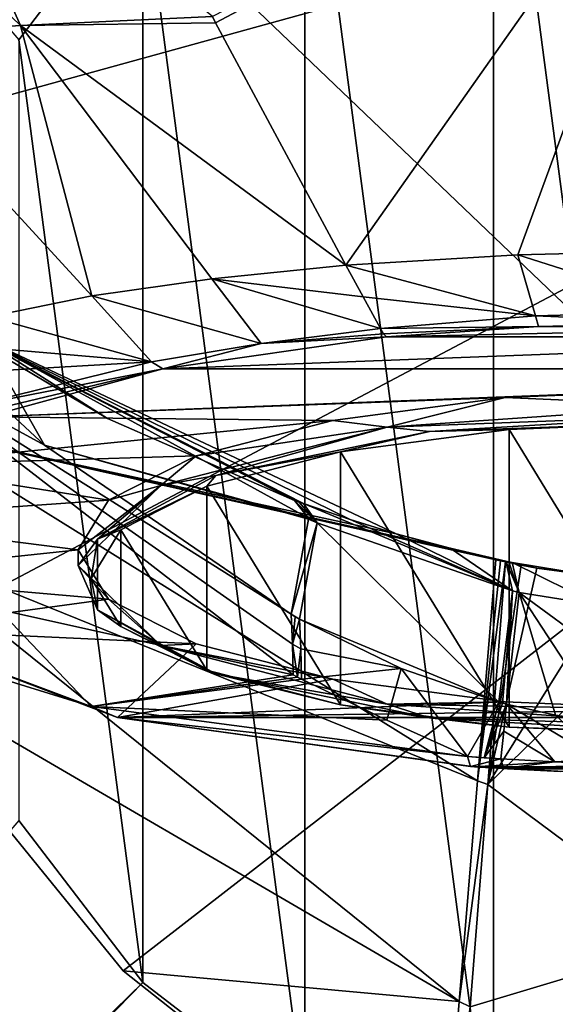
# Model space of a CAD drawing. Header units: millimetres. Extents: x -134 to 34, y -34 to 34.
# Tile 4 of 18: x -110 to -102, y -9 to 6. Entities that reach past the tile are written whole.
import ezdxf

# ---------------------------------------------------------------- set-up
doc = ezdxf.new("R2010")
doc.units = ezdxf.units.MM
doc.header["$LTSCALE"] = 65.128124
for name, color, linetype in [('101', 7, 'CONTINUOUS'), ('102', 7, 'CONTINUOUS'), ('103', 7, 'CONTINUOUS'), ('104', 7, 'CONTINUOUS'), ('105', 7, 'CONTINUOUS'), ('106', 7, 'CONTINUOUS'), ('108', 7, 'CONTINUOUS'), ('109', 7, 'CONTINUOUS'), ('110', 7, 'CONTINUOUS'), ('127', 7, 'CONTINUOUS'), ('128', 7, 'CONTINUOUS'), ('129', 7, 'CONTINUOUS'), ('135', 7, 'CONTINUOUS'), ('140', 7, 'CONTINUOUS'), ('141', 7, 'CONTINUOUS'), ('145', 7, 'CONTINUOUS'), ('146', 7, 'CONTINUOUS'), ('152', 7, 'CONTINUOUS'), ('153', 7, 'CONTINUOUS'), ('154', 7, 'CONTINUOUS'), ('159', 7, 'CONTINUOUS'), ('160', 7, 'CONTINUOUS'), ('191', 7, 'CONTINUOUS'), ('192', 7, 'CONTINUOUS'), ('193', 7, 'CONTINUOUS'), ('200', 7, 'CONTINUOUS'), ('201', 7, 'CONTINUOUS'), ('204', 7, 'CONTINUOUS'), ('205', 7, 'CONTINUOUS'), ('207', 7, 'CONTINUOUS'), ('209', 7, 'CONTINUOUS'), ('88', 7, 'CONTINUOUS'), ('89', 7, 'CONTINUOUS'), ('90', 7, 'CONTINUOUS')]:
    doc.layers.add(name, color=color, linetype=linetype)

msp = doc.modelspace()

# ---------------------------------------------------------------- linework, layer by layer
at = {"layer": '101', "color": 7, "linetype": 'CONTINUOUS'}
for points in [[(-100, 11.893, 27.003), (-103.078, 11.487, 27.003), (-100, -11.893, 27.003), (-100, 11.893, 27.003)], [(-103.078, 11.487, 27.003), (-105.949, 10.297, 27.003), (-103.078, -11.487, 27.003), (-103.078, 11.487, 27.003)], [(-103.078, 11.487, 27.003), (-103.078, -11.487, 27.003), (-100, -11.893, 27.003), (-103.078, 11.487, 27.003)], [(-105.949, 10.297, 27.003), (-108.414, 8.404, 27.003), (-105.949, -10.297, 27.003), (-105.949, 10.297, 27.003)], [(-105.949, 10.297, 27.003), (-105.949, -10.297, 27.003), (-103.078, -11.487, 27.003), (-105.949, 10.297, 27.003)], [(-108.414, 8.404, 27.003), (-110.304, 5.937, 27.003), (-108.414, -8.404, 27.003), (-108.414, 8.404, 27.003)], [(-108.414, 8.404, 27.003), (-108.414, -8.404, 27.003), (-105.949, -10.297, 27.003), (-108.414, 8.404, 27.003)], [(-110.304, 5.937, 27.003), (-110.304, -5.937, 27.003), (-108.414, -8.404, 27.003), (-110.304, 5.937, 27.003)]]:
    msp.add_3dface(points, dxfattribs=at)
at = {"layer": '102', "color": 7, "linetype": 'CONTINUOUS'}
for points in [[(-102.898, -2.005, 175.517), (-102.66, -2.055, 175.517), (-102.893, -1.993, 175.683), (-102.898, -2.005, 175.517)], [(-102.893, -1.993, 175.683), (-102.66, -2.055, 175.517), (-102.845, -2.003, 175.688), (-102.893, -1.993, 175.683)], [(-102.845, -2.003, 175.688), (-102.66, -2.055, 175.517), (-102.797, -2.013, 175.693), (-102.845, -2.003, 175.688)], [(-102.66, -2.055, 175.517), (-102.421, -2.101, 175.517), (-102.797, -2.013, 175.693), (-102.66, -2.055, 175.517)], [(-102.797, -2.013, 175.693), (-102.421, -2.101, 175.517), (-101.654, -2.204, 175.814), (-102.797, -2.013, 175.693)], [(-102.421, -2.101, 175.517), (-101.215, -2.265, 175.517), (-101.654, -2.204, 175.814), (-102.421, -2.101, 175.517)]]:
    msp.add_3dface(points, dxfattribs=at)
at = {"layer": '103', "color": 7, "linetype": 'CONTINUOUS'}
for points in [[(-109.204, -4.204, 185.725), (-111.354, -3.538, 188.144), (-110.613, -2.727, 185.401), (-109.204, -4.204, 185.725)], [(-106.129, -3.725, 182.571), (-109.204, -4.204, 185.725), (-110.613, -2.727, 185.401), (-106.129, -3.725, 182.571)], [(-106.065, -3.757, 182.571), (-109.204, -4.204, 185.725), (-106.129, -3.725, 182.571), (-106.065, -3.757, 182.571)], [(-106.001, -3.789, 182.572), (-109.204, -4.204, 185.725), (-106.065, -3.757, 182.571), (-106.001, -3.789, 182.572)], [(-104.704, -4.413, 182.611), (-109.204, -4.204, 185.725), (-106.001, -3.789, 182.572), (-104.704, -4.413, 182.611)], [(-103.476, -4.966, 182.704), (-109.204, -4.204, 185.725), (-104.704, -4.413, 182.611), (-103.476, -4.966, 182.704)]]:
    msp.add_3dface(points, dxfattribs=at)
at = {"layer": '104', "color": 7, "linetype": 'CONTINUOUS'}
for points in [[(-105.328, 2.508, 208.66), (-107.364, 2.303, 207.87), (-105.063, 2.025, 208.234), (-105.328, 2.508, 208.66)], [(-107.364, 2.303, 207.87), (-109.191, 2.04, 206.713), (-106.617, 1.317, 206.991), (-107.364, 2.303, 207.87)], [(-105.063, 2.025, 208.234), (-107.364, 2.303, 207.87), (-104.798, 1.546, 207.81), (-105.063, 2.025, 208.234)], [(-104.798, 1.546, 207.81), (-107.364, 2.303, 207.87), (-106.617, 1.317, 206.991), (-104.798, 1.546, 207.81)], [(-109.191, 2.04, 206.713), (-110.757, 1.724, 205.223), (-108.285, 1.037, 205.935), (-109.191, 2.04, 206.713)], [(-106.617, 1.317, 206.991), (-109.191, 2.04, 206.713), (-108.285, 1.037, 205.935), (-106.617, 1.317, 206.991)], [(-110.757, 1.724, 205.223), (-112.002, 1.359, 203.457), (-108.285, 1.037, 205.935), (-110.757, 1.724, 205.223)], [(-112.002, 1.359, 203.457), (-111.526, 0.853, 203.333), (-108.285, 1.037, 205.935), (-112.002, 1.359, 203.457)], [(-111.526, 0.853, 203.333), (-111.051, 0.36, 203.209), (-108.285, 1.037, 205.935), (-111.526, 0.853, 203.333)]]:
    msp.add_3dface(points, dxfattribs=at)
at = {"layer": '105', "color": 7, "linetype": 'CONTINUOUS'}
for points in [[(-100, 2.731, 209.392), (-102.708, 2.667, 209.206), (-100, 1.804, 208.66), (-100, 2.731, 209.392)], [(-102.708, 2.667, 209.206), (-105.328, 2.508, 208.66), (-102.442, 1.737, 208.445), (-102.708, 2.667, 209.206)], [(-100, 1.804, 208.66), (-102.708, 2.667, 209.206), (-102.442, 1.737, 208.445), (-100, 1.804, 208.66)], [(-105.328, 2.508, 208.66), (-105.063, 2.025, 208.234), (-102.442, 1.737, 208.445), (-105.328, 2.508, 208.66)], [(-105.063, 2.025, 208.234), (-104.798, 1.546, 207.81), (-102.442, 1.737, 208.445), (-105.063, 2.025, 208.234)]]:
    msp.add_3dface(points, dxfattribs=at)
at = {"layer": '106', "color": 7, "linetype": 'CONTINUOUS'}
for points in [[(-103.741, -1.797, 175.592), (-104.561, -1.579, 175.517), (-103.807, -1.787, 175.517), (-103.741, -1.797, 175.592)], [(-103.047, -1.972, 175.517), (-103.741, -1.797, 175.592), (-103.807, -1.787, 175.517), (-103.047, -1.972, 175.517)], [(-102.898, -2.005, 175.517), (-102.893, -1.993, 175.683), (-103.741, -1.797, 175.592), (-102.898, -2.005, 175.517)], [(-102.898, -2.005, 175.517), (-103.741, -1.797, 175.592), (-102.973, -1.989, 175.517), (-102.898, -2.005, 175.517)], [(-102.973, -1.989, 175.517), (-103.741, -1.797, 175.592), (-103.047, -1.972, 175.517), (-102.973, -1.989, 175.517)]]:
    msp.add_3dface(points, dxfattribs=at)
at = {"layer": '108', "color": 7, "linetype": 'CONTINUOUS'}
msp.add_3dface([(-106.129, -3.725, 182.571), (-110.613, -2.727, 185.401), (-112.413, 1.133, 181.915), (-106.129, -3.725, 182.571)], dxfattribs=at)
at = {"layer": '109', "color": 7, "linetype": 'CONTINUOUS'}
for points in [[(-114.313, 10.036, 213.75), (-110.276, 6.156, 211.168), (-112.018, 10.04, 214.747), (-114.313, 10.036, 213.75)], [(-112.817, 5.985, 209.514), (-110.276, 6.156, 211.168), (-114.313, 10.036, 213.75), (-112.817, 5.985, 209.514)], [(-110.276, 6.156, 211.168), (-107.356, 6.289, 211.945), (-112.018, 10.04, 214.747), (-110.276, 6.156, 211.168)], [(-109.191, 2.04, 206.713), (-110.276, 6.156, 211.168), (-112.817, 5.985, 209.514), (-109.191, 2.04, 206.713)], [(-107.356, 6.289, 211.945), (-110.276, 6.156, 211.168), (-107.308, 6.197, 211.867), (-107.356, 6.289, 211.945)], [(-110.276, 6.156, 211.168), (-105.328, 2.508, 208.66), (-107.308, 6.197, 211.867), (-110.276, 6.156, 211.168)], [(-109.191, 2.04, 206.713), (-107.364, 2.303, 207.87), (-110.276, 6.156, 211.168), (-109.191, 2.04, 206.713)], [(-107.364, 2.303, 207.87), (-105.328, 2.508, 208.66), (-110.276, 6.156, 211.168), (-107.364, 2.303, 207.87)], [(-110.757, 1.724, 205.223), (-109.191, 2.04, 206.713), (-112.817, 5.985, 209.514), (-110.757, 1.724, 205.223)]]:
    msp.add_3dface(points, dxfattribs=at)
at = {"layer": '110', "color": 7, "linetype": 'CONTINUOUS'}
for points in [[(-107.356, 6.289, 211.945), (-107.308, 6.197, 211.867), (-100, 10.071, 215.194), (-107.356, 6.289, 211.945)], [(-107.308, 6.197, 211.867), (-105.328, 2.508, 208.66), (-100, 10.071, 215.194), (-107.308, 6.197, 211.867)], [(-105.328, 2.508, 208.66), (-102.708, 2.667, 209.206), (-100, 10.071, 215.194), (-105.328, 2.508, 208.66)], [(-102.708, 2.667, 209.206), (-100, 2.731, 209.392), (-100, 10.071, 215.194), (-102.708, 2.667, 209.206)]]:
    msp.add_3dface(points, dxfattribs=at)
at = {"layer": '127', "color": 7, "linetype": 'CONTINUOUS'}
for points in [[(-104.561, -1.579, 175.517), (-111.61, 1.753, 175.522), (-111.939, 0.02, 126.021), (-104.561, -1.579, 175.517)], [(-111.61, 1.753, 175.522), (-104.561, -1.579, 175.517), (-105.261, -1.362, 175.527), (-111.61, 1.753, 175.522)], [(-108.953, 0.176, 175.537), (-111.61, 1.753, 175.522), (-106.106, -1.069, 175.534), (-108.953, 0.176, 175.537)], [(-106.106, -1.069, 175.534), (-111.61, 1.753, 175.522), (-106.039, -1.094, 175.534), (-106.106, -1.069, 175.534)], [(-106.039, -1.094, 175.534), (-111.61, 1.753, 175.522), (-105.971, -1.119, 175.533), (-106.039, -1.094, 175.534)], [(-105.971, -1.119, 175.533), (-111.61, 1.753, 175.522), (-105.261, -1.362, 175.527), (-105.971, -1.119, 175.533)], [(-111.939, 0.02, 126.021), (-112.269, -1.714, 76.519), (-103.325, -5.333, 126.017), (-111.939, 0.02, 126.021)], [(-103.807, -1.787, 175.517), (-104.561, -1.579, 175.517), (-111.939, 0.02, 126.021), (-103.807, -1.787, 175.517)], [(-103.047, -1.972, 175.517), (-103.807, -1.787, 175.517), (-111.939, 0.02, 126.021), (-103.047, -1.972, 175.517)], [(-103.047, -1.972, 175.517), (-111.939, 0.02, 126.021), (-103.325, -5.333, 126.017), (-103.047, -1.972, 175.517)], [(-112.269, -1.714, 76.519), (-112.598, -3.447, 27.017), (-103.602, -8.694, 76.517), (-112.269, -1.714, 76.519)], [(-103.325, -5.333, 126.017), (-112.269, -1.714, 76.519), (-103.602, -8.694, 76.517), (-103.325, -5.333, 126.017)], [(-103.602, -8.694, 76.517), (-112.598, -3.447, 27.017), (-108.717, -8.225, 27.017), (-103.602, -8.694, 76.517)], [(-103.879, -12.055, 27.017), (-103.602, -8.694, 76.517), (-108.717, -8.225, 27.017), (-103.879, -12.055, 27.017)]]:
    msp.add_3dface(points, dxfattribs=at)
at = {"layer": '128', "color": 7, "linetype": 'CONTINUOUS'}
for points in [[(-102.973, -1.989, 175.517), (-103.047, -1.972, 175.517), (-103.325, -5.333, 126.017), (-102.973, -1.989, 175.517)], [(-102.898, -2.005, 175.517), (-102.973, -1.989, 175.517), (-103.325, -5.333, 126.017), (-102.898, -2.005, 175.517)], [(-102.898, -2.005, 175.517), (-103.325, -5.333, 126.017), (-103.168, -5.39, 126.017), (-102.898, -2.005, 175.517)], [(-103.325, -5.333, 126.017), (-103.602, -8.694, 76.517), (-103.168, -5.39, 126.017), (-103.325, -5.333, 126.017)], [(-103.168, -5.39, 126.017), (-103.602, -8.694, 76.517), (-103.437, -8.775, 76.517), (-103.168, -5.39, 126.017)], [(-103.602, -8.694, 76.517), (-103.879, -12.055, 27.017), (-103.437, -8.775, 76.517), (-103.602, -8.694, 76.517)]]:
    msp.add_3dface(points, dxfattribs=at)
at = {"layer": '129', "color": 7, "linetype": 'CONTINUOUS'}
for points in [[(-102.66, -2.055, 175.517), (-102.898, -2.005, 175.517), (-103.168, -5.39, 126.017), (-102.66, -2.055, 175.517)], [(-102.421, -2.101, 175.517), (-102.66, -2.055, 175.517), (-103.168, -5.39, 126.017), (-102.421, -2.101, 175.517)], [(-101.215, -2.265, 175.517), (-102.421, -2.101, 175.517), (-103.168, -5.39, 126.017), (-101.215, -2.265, 175.517)], [(-100, -2.32, 175.517), (-101.215, -2.265, 175.517), (-103.168, -5.39, 126.017), (-100, -2.32, 175.517)], [(-100, -2.32, 175.517), (-103.168, -5.39, 126.017), (-100, -7.744, 101.267), (-100, -2.32, 175.517)], [(-103.168, -5.39, 126.017), (-103.437, -8.775, 76.517), (-100, -7.744, 101.267), (-103.168, -5.39, 126.017)], [(-103.437, -8.775, 76.517), (-103.707, -12.16, 27.017), (-100, -7.744, 101.267), (-103.437, -8.775, 76.517)], [(-100, -7.744, 101.267), (-103.707, -12.16, 27.017), (-101.925, -12.909, 27.017), (-100, -7.744, 101.267)]]:
    msp.add_3dface(points, dxfattribs=at)
at = {"layer": '135', "color": 7, "linetype": 'CONTINUOUS'}
for points in [[(-102.396, 1.577, 208.196), (-104.711, 1.417, 207.596), (-97.605, 1.577, 208.196), (-102.396, 1.577, 208.196)], [(-97.605, 1.577, 208.196), (-104.711, 1.417, 207.596), (-95.289, 1.417, 207.596), (-97.605, 1.577, 208.196)], [(-100, 1.631, 208.397), (-102.396, 1.577, 208.196), (-97.605, 1.577, 208.196), (-100, 1.631, 208.397)], [(-104.711, 1.417, 207.596), (-108.114, 0.93, 205.78), (-95.289, 1.417, 207.596), (-104.711, 1.417, 207.596)], [(-95.289, 1.417, 207.596), (-108.114, 0.93, 205.78), (-91.885, 0.93, 205.78), (-95.289, 1.417, 207.596)], [(-108.114, 0.93, 205.78), (-110.789, 0.202, 203.063), (-91.885, 0.93, 205.78), (-108.114, 0.93, 205.78)], [(-91.885, 0.93, 205.78), (-110.789, 0.202, 203.063), (-100, 0.613, 204.597), (-91.885, 0.93, 205.78)], [(-100, 0.613, 204.597), (-110.789, 0.202, 203.063), (-102.904, 0.494, 204.152), (-100, 0.613, 204.597)], [(-102.904, 0.494, 204.152), (-110.789, 0.202, 203.063), (-105.526, 0.148, 202.862), (-102.904, 0.494, 204.152)], [(-110.789, 0.202, 203.063), (-112.284, -0.533, 200.32), (-105.526, 0.148, 202.862), (-110.789, 0.202, 203.063)], [(-105.526, 0.148, 202.862), (-112.284, -0.533, 200.32), (-107.604, -0.39, 200.855), (-105.526, 0.148, 202.862)], [(-107.604, -0.39, 200.855), (-112.284, -0.533, 200.32), (-108.94, -1.068, 198.322), (-107.604, -0.39, 200.855)], [(-112.284, -0.533, 200.32), (-113.07, -1.354, 197.256), (-108.94, -1.068, 198.322), (-112.284, -0.533, 200.32)], [(-108.94, -1.068, 198.322), (-113.07, -1.354, 197.256), (-109.4, -1.82, 195.517), (-108.94, -1.068, 198.322)], [(-113.07, -1.354, 197.256), (-113.086, -2.213, 194.05), (-109.4, -1.82, 195.517), (-113.07, -1.354, 197.256)], [(-109.4, -1.82, 195.517), (-113.086, -2.213, 194.05), (-108.94, -2.572, 192.712), (-109.4, -1.82, 195.517)], [(-113.086, -2.213, 194.05), (-112.334, -3.031, 190.999), (-108.94, -2.572, 192.712), (-113.086, -2.213, 194.05)], [(-108.94, -2.572, 192.712), (-112.334, -3.031, 190.999), (-107.604, -3.25, 190.179), (-108.94, -2.572, 192.712)], [(-112.334, -3.031, 190.999), (-108.804, -4.374, 185.986), (-107.604, -3.25, 190.179), (-112.334, -3.031, 190.999)], [(-107.604, -3.25, 190.179), (-108.804, -4.374, 185.986), (-105.526, -3.788, 188.173), (-107.604, -3.25, 190.179)], [(-105.526, -3.788, 188.173), (-108.804, -4.374, 185.986), (-102.904, -4.134, 186.882), (-105.526, -3.788, 188.173)], [(-102.904, -4.134, 186.882), (-108.804, -4.374, 185.986), (-100, -4.253, 186.437), (-102.904, -4.134, 186.882)], [(-108.804, -4.374, 185.986), (-91.192, -4.373, 185.989), (-100, -4.253, 186.437), (-108.804, -4.374, 185.986)], [(-108.804, -4.374, 185.986), (-103.368, -5.121, 183.196), (-91.192, -4.373, 185.989), (-108.804, -4.374, 185.986)], [(-91.192, -4.373, 185.989), (-103.368, -5.121, 183.196), (-96.632, -5.121, 183.196), (-91.192, -4.373, 185.989)], [(-96.632, -5.121, 183.196), (-103.368, -5.121, 183.196), (-103.12, -5.137, 183.138), (-96.632, -5.121, 183.196)], [(-96.88, -5.137, 183.138), (-96.632, -5.121, 183.196), (-103.12, -5.137, 183.138), (-96.88, -5.137, 183.138)], [(-102.869, -5.152, 183.082), (-96.88, -5.137, 183.138), (-103.12, -5.137, 183.138), (-102.869, -5.152, 183.082)], [(-97.131, -5.152, 183.082), (-96.88, -5.137, 183.138), (-102.869, -5.152, 183.082), (-97.131, -5.152, 183.082)], [(-102.062, -5.195, 182.921), (-97.131, -5.152, 183.082), (-102.869, -5.152, 183.082), (-102.062, -5.195, 182.921)]]:
    msp.add_3dface(points, dxfattribs=at)
at = {"layer": '140', "color": 7, "linetype": 'CONTINUOUS'}
for points in [[(-102.923, -4.578, 182.181), (-102.883, -4.169, 181.759), (-102.145, -5.048, 182.431), (-102.923, -4.578, 182.181)], [(-102.145, -5.048, 182.431), (-102.883, -4.169, 181.759), (-101.337, -5.087, 182.3), (-102.145, -5.048, 182.431)], [(-101.337, -5.087, 182.3), (-102.883, -4.169, 181.759), (-102.135, -4.335, 181.729), (-101.337, -5.087, 182.3)], [(-102.967, -5, 182.591), (-102.923, -4.578, 182.181), (-102.145, -5.048, 182.431), (-102.967, -5, 182.591)]]:
    msp.add_3dface(points, dxfattribs=at)
at = {"layer": '141', "color": 7, "linetype": 'CONTINUOUS'}
for points in [[(-106.031, -2.876, 181.614), (-104.486, -3.628, 181.739), (-106.012, -3.325, 182.1), (-106.031, -2.876, 181.614)], [(-104.486, -3.628, 181.739), (-106.001, -3.789, 182.572), (-106.012, -3.325, 182.1), (-104.486, -3.628, 181.739)], [(-104.704, -4.413, 182.611), (-106.001, -3.789, 182.572), (-104.486, -3.628, 181.739), (-104.704, -4.413, 182.611)], [(-103.476, -4.966, 182.704), (-104.704, -4.413, 182.611), (-104.486, -3.628, 181.739), (-103.476, -4.966, 182.704)], [(-103.001, -4.138, 181.762), (-103.476, -4.966, 182.704), (-104.486, -3.628, 181.739), (-103.001, -4.138, 181.762)], [(-103.223, -4.983, 182.646), (-103.476, -4.966, 182.704), (-103.001, -4.138, 181.762), (-103.223, -4.983, 182.646)], [(-102.942, -4.154, 181.761), (-103.223, -4.983, 182.646), (-103.001, -4.138, 181.762), (-102.942, -4.154, 181.761)], [(-102.883, -4.169, 181.759), (-103.223, -4.983, 182.646), (-102.942, -4.154, 181.761), (-102.883, -4.169, 181.759)], [(-102.883, -4.169, 181.759), (-102.923, -4.578, 182.181), (-103.223, -4.983, 182.646), (-102.883, -4.169, 181.759)], [(-102.923, -4.578, 182.181), (-102.967, -5, 182.591), (-103.223, -4.983, 182.646), (-102.923, -4.578, 182.181)]]:
    msp.add_3dface(points, dxfattribs=at)
at = {"layer": '145', "color": 7, "linetype": 'CONTINUOUS'}
for points in [[(-106.141, -3.255, 182.092), (-106.161, -2.802, 181.598), (-106.096, -2.839, 181.606), (-106.141, -3.255, 182.092)], [(-106.031, -2.876, 181.614), (-106.141, -3.255, 182.092), (-106.096, -2.839, 181.606), (-106.031, -2.876, 181.614)], [(-106.031, -2.876, 181.614), (-106.012, -3.325, 182.1), (-106.141, -3.255, 182.092), (-106.031, -2.876, 181.614)], [(-106.065, -3.757, 182.571), (-106.129, -3.725, 182.571), (-106.141, -3.255, 182.092), (-106.065, -3.757, 182.571)], [(-106.012, -3.325, 182.1), (-106.065, -3.757, 182.571), (-106.141, -3.255, 182.092), (-106.012, -3.325, 182.1)], [(-106.001, -3.789, 182.572), (-106.065, -3.757, 182.571), (-106.012, -3.325, 182.1), (-106.001, -3.789, 182.572)]]:
    msp.add_3dface(points, dxfattribs=at)
at = {"layer": '146', "color": 7, "linetype": 'CONTINUOUS'}
for points in [[(-109.912, -0.23, 181.003), (-112.413, 1.133, 181.915), (-113.378, 2.992, 179.998), (-109.912, -0.23, 181.003)], [(-106.129, -3.725, 182.571), (-112.413, 1.133, 181.915), (-106.141, -3.255, 182.092), (-106.129, -3.725, 182.571)], [(-112.413, 1.133, 181.915), (-106.161, -2.802, 181.598), (-106.141, -3.255, 182.092), (-112.413, 1.133, 181.915)], [(-106.161, -2.802, 181.598), (-112.413, 1.133, 181.915), (-109.912, -0.23, 181.003), (-106.161, -2.802, 181.598)]]:
    msp.add_3dface(points, dxfattribs=at)
at = {"layer": '152', "color": 7, "linetype": 'CONTINUOUS'}
for points in [[(-102.797, -2.013, 175.693), (-101.654, -2.204, 175.814), (-101.482, -2.663, 178.806), (-102.797, -2.013, 175.693)], [(-102.688, -2.471, 178.949), (-102.797, -2.013, 175.693), (-101.482, -2.663, 178.806), (-102.688, -2.471, 178.949)], [(-102.135, -4.335, 181.729), (-102.883, -4.169, 181.759), (-102.688, -2.471, 178.949), (-102.135, -4.335, 181.729)], [(-101.395, -4.45, 181.681), (-102.135, -4.335, 181.729), (-102.688, -2.471, 178.949), (-101.395, -4.45, 181.681)], [(-101.395, -4.45, 181.681), (-102.688, -2.471, 178.949), (-101.529, -3.322, 180.236), (-101.395, -4.45, 181.681)], [(-101.529, -3.322, 180.236), (-102.688, -2.471, 178.949), (-101.482, -2.663, 178.806), (-101.529, -3.322, 180.236)]]:
    msp.add_3dface(points, dxfattribs=at)
at = {"layer": '153', "color": 7, "linetype": 'CONTINUOUS'}
for points in [[(-102.893, -1.993, 175.683), (-102.845, -2.003, 175.688), (-102.688, -2.471, 178.949), (-102.893, -1.993, 175.683)], [(-102.893, -1.993, 175.683), (-102.688, -2.471, 178.949), (-102.79, -2.444, 178.945), (-102.893, -1.993, 175.683)], [(-102.845, -2.003, 175.688), (-102.797, -2.013, 175.693), (-102.688, -2.471, 178.949), (-102.845, -2.003, 175.688)], [(-102.942, -4.154, 181.761), (-103.001, -4.138, 181.762), (-102.79, -2.444, 178.945), (-102.942, -4.154, 181.761)], [(-102.883, -4.169, 181.759), (-102.942, -4.154, 181.761), (-102.79, -2.444, 178.945), (-102.883, -4.169, 181.759)], [(-102.688, -2.471, 178.949), (-102.883, -4.169, 181.759), (-102.79, -2.444, 178.945), (-102.688, -2.471, 178.949)]]:
    msp.add_3dface(points, dxfattribs=at)
at = {"layer": '154', "color": 7, "linetype": 'CONTINUOUS'}
for points in [[(-105.971, -1.119, 175.533), (-105.261, -1.362, 175.527), (-102.79, -2.444, 178.945), (-105.971, -1.119, 175.533)], [(-105.971, -1.119, 175.533), (-102.79, -2.444, 178.945), (-105.766, -1.413, 178.745), (-105.971, -1.119, 175.533)], [(-103.001, -4.138, 181.762), (-106.031, -2.876, 181.614), (-105.766, -1.413, 178.745), (-103.001, -4.138, 181.762)], [(-102.79, -2.444, 178.945), (-103.001, -4.138, 181.762), (-105.766, -1.413, 178.745), (-102.79, -2.444, 178.945)], [(-105.261, -1.362, 175.527), (-104.561, -1.579, 175.517), (-102.79, -2.444, 178.945), (-105.261, -1.362, 175.527)], [(-104.561, -1.579, 175.517), (-103.741, -1.797, 175.592), (-102.79, -2.444, 178.945), (-104.561, -1.579, 175.517)], [(-103.741, -1.797, 175.592), (-102.893, -1.993, 175.683), (-102.79, -2.444, 178.945), (-103.741, -1.797, 175.592)], [(-103.001, -4.138, 181.762), (-104.486, -3.628, 181.739), (-106.031, -2.876, 181.614), (-103.001, -4.138, 181.762)]]:
    msp.add_3dface(points, dxfattribs=at)
at = {"layer": '159', "color": 7, "linetype": 'CONTINUOUS'}
for points in [[(-106.106, -1.069, 175.534), (-106.039, -1.094, 175.534), (-105.766, -1.413, 178.745), (-106.106, -1.069, 175.534)], [(-106.106, -1.069, 175.534), (-105.766, -1.413, 178.745), (-105.897, -1.34, 178.676), (-106.106, -1.069, 175.534)], [(-106.039, -1.094, 175.534), (-105.971, -1.119, 175.533), (-105.766, -1.413, 178.745), (-106.039, -1.094, 175.534)], [(-105.897, -1.34, 178.676), (-105.766, -1.413, 178.745), (-105.897, -1.357, 178.734), (-105.897, -1.34, 178.676)], [(-105.766, -1.413, 178.745), (-106.161, -2.802, 181.598), (-105.897, -1.357, 178.734), (-105.766, -1.413, 178.745)], [(-106.031, -2.876, 181.614), (-106.161, -2.802, 181.598), (-105.766, -1.413, 178.745), (-106.031, -2.876, 181.614)], [(-106.161, -2.802, 181.598), (-106.031, -2.876, 181.614), (-106.096, -2.839, 181.606), (-106.161, -2.802, 181.598)]]:
    msp.add_3dface(points, dxfattribs=at)
at = {"layer": '160', "color": 7, "linetype": 'CONTINUOUS'}
for points in [[(-109.912, -0.23, 181.003), (-113.378, 2.992, 179.998), (-110.824, 1.363, 178.643), (-109.912, -0.23, 181.003)], [(-111.61, 1.753, 175.522), (-108.953, 0.176, 175.537), (-110.824, 1.363, 178.643), (-111.61, 1.753, 175.522)], [(-108.953, 0.176, 175.537), (-106.106, -1.069, 175.534), (-110.824, 1.363, 178.643), (-108.953, 0.176, 175.537)], [(-106.106, -1.069, 175.534), (-105.897, -1.34, 178.676), (-110.824, 1.363, 178.643), (-106.106, -1.069, 175.534)], [(-105.897, -1.34, 178.676), (-109.912, -0.23, 181.003), (-110.824, 1.363, 178.643), (-105.897, -1.34, 178.676)], [(-106.161, -2.802, 181.598), (-109.912, -0.23, 181.003), (-105.897, -1.357, 178.734), (-106.161, -2.802, 181.598)], [(-109.912, -0.23, 181.003), (-105.897, -1.34, 178.676), (-105.897, -1.357, 178.734), (-109.912, -0.23, 181.003)]]:
    msp.add_3dface(points, dxfattribs=at)
at = {"layer": '191', "color": 7, "linetype": 'CONTINUOUS'}
for points in [[(-111.354, -3.538, 188.144), (-109.204, -4.204, 185.725), (-112.334, -3.031, 190.999), (-111.354, -3.538, 188.144)], [(-109.204, -4.204, 185.725), (-108.804, -4.374, 185.986), (-112.334, -3.031, 190.999), (-109.204, -4.204, 185.725)], [(-109.204, -4.204, 185.725), (-103.476, -4.966, 182.704), (-108.804, -4.374, 185.986), (-109.204, -4.204, 185.725)], [(-108.804, -4.374, 185.986), (-103.476, -4.966, 182.704), (-103.431, -5.115, 182.929), (-108.804, -4.374, 185.986)], [(-103.368, -5.121, 183.196), (-108.804, -4.374, 185.986), (-103.431, -5.115, 182.929), (-103.368, -5.121, 183.196)]]:
    msp.add_3dface(points, dxfattribs=at)
at = {"layer": '192', "color": 7, "linetype": 'CONTINUOUS'}
for points in [[(-104.798, 1.546, 207.81), (-106.617, 1.317, 206.991), (-104.756, 1.466, 207.712), (-104.798, 1.546, 207.81)], [(-106.617, 1.317, 206.991), (-108.114, 0.93, 205.78), (-104.711, 1.417, 207.596), (-106.617, 1.317, 206.991)], [(-106.617, 1.317, 206.991), (-104.711, 1.417, 207.596), (-104.756, 1.466, 207.712), (-106.617, 1.317, 206.991)], [(-106.617, 1.317, 206.991), (-108.285, 1.037, 205.935), (-108.114, 0.93, 205.78), (-106.617, 1.317, 206.991)], [(-108.285, 1.037, 205.935), (-111.051, 0.36, 203.209), (-108.114, 0.93, 205.78), (-108.285, 1.037, 205.935)], [(-108.114, 0.93, 205.78), (-111.051, 0.36, 203.209), (-110.928, 0.255, 203.149), (-108.114, 0.93, 205.78)], [(-110.789, 0.202, 203.063), (-108.114, 0.93, 205.78), (-110.928, 0.255, 203.149), (-110.789, 0.202, 203.063)]]:
    msp.add_3dface(points, dxfattribs=at)
at = {"layer": '193', "color": 7, "linetype": 'CONTINUOUS'}
for points in [[(-100, 1.804, 208.66), (-102.442, 1.737, 208.445), (-100, 1.631, 208.397), (-100, 1.804, 208.66)], [(-102.442, 1.737, 208.445), (-104.798, 1.546, 207.81), (-102.396, 1.577, 208.196), (-102.442, 1.737, 208.445)], [(-102.442, 1.737, 208.445), (-102.396, 1.577, 208.196), (-100, 1.631, 208.397), (-102.442, 1.737, 208.445)], [(-102.396, 1.577, 208.196), (-104.798, 1.546, 207.81), (-104.756, 1.466, 207.712), (-102.396, 1.577, 208.196)], [(-104.711, 1.417, 207.596), (-102.396, 1.577, 208.196), (-104.756, 1.466, 207.712), (-104.711, 1.417, 207.596)]]:
    msp.add_3dface(points, dxfattribs=at)
at = {"layer": '200', "color": 7, "linetype": 'CONTINUOUS'}
for points in [[(-102.967, -5, 182.591), (-102.145, -5.048, 182.431), (-102.927, -5.146, 182.816), (-102.967, -5, 182.591)], [(-102.145, -5.048, 182.431), (-101.337, -5.087, 182.3), (-102.927, -5.146, 182.816), (-102.145, -5.048, 182.431)], [(-101.337, -5.087, 182.3), (-101.309, -5.227, 182.526), (-102.927, -5.146, 182.816), (-101.337, -5.087, 182.3)], [(-101.27, -5.23, 182.79), (-102.062, -5.195, 182.921), (-102.927, -5.146, 182.816), (-101.27, -5.23, 182.79)], [(-101.309, -5.227, 182.526), (-101.27, -5.23, 182.79), (-102.927, -5.146, 182.816), (-101.309, -5.227, 182.526)], [(-102.062, -5.195, 182.921), (-102.869, -5.152, 183.082), (-102.927, -5.146, 182.816), (-102.062, -5.195, 182.921)]]:
    msp.add_3dface(points, dxfattribs=at)
at = {"layer": '201', "color": 7, "linetype": 'CONTINUOUS'}
for points in [[(-102.967, -5, 182.591), (-103.476, -4.966, 182.704), (-103.223, -4.983, 182.646), (-102.967, -5, 182.591)], [(-103.476, -4.966, 182.704), (-102.967, -5, 182.591), (-103.431, -5.115, 182.929), (-103.476, -4.966, 182.704)], [(-103.431, -5.115, 182.929), (-102.967, -5, 182.591), (-102.927, -5.146, 182.816), (-103.431, -5.115, 182.929)], [(-103.12, -5.137, 183.138), (-103.368, -5.121, 183.196), (-103.431, -5.115, 182.929), (-103.12, -5.137, 183.138)], [(-102.869, -5.152, 183.082), (-103.12, -5.137, 183.138), (-103.431, -5.115, 182.929), (-102.869, -5.152, 183.082)], [(-102.869, -5.152, 183.082), (-103.431, -5.115, 182.929), (-102.927, -5.146, 182.816), (-102.869, -5.152, 183.082)]]:
    msp.add_3dface(points, dxfattribs=at)
at = {"layer": '204', "color": 7, "linetype": 'CONTINUOUS'}
for points in [[(-116.547, 3.416, 27.017), (-118.874, 13.18, 27.017), (-81.126, 13.18, 27.017), (-116.547, 3.416, 27.017)], [(-112.598, -3.447, 27.017), (-116.547, 3.416, 27.017), (-81.126, 13.18, 27.017), (-112.598, -3.447, 27.017)], [(-108.717, -8.225, 27.017), (-112.598, -3.447, 27.017), (-81.126, 13.18, 27.017), (-108.717, -8.225, 27.017)], [(-103.879, -12.055, 27.017), (-108.717, -8.225, 27.017), (-81.126, 13.18, 27.017), (-103.879, -12.055, 27.017)], [(-103.793, -12.108, 27.017), (-103.879, -12.055, 27.017), (-81.126, 13.18, 27.017), (-103.793, -12.108, 27.017)], [(-103.707, -12.16, 27.017), (-103.793, -12.108, 27.017), (-81.126, 13.18, 27.017), (-103.707, -12.16, 27.017)], [(-101.925, -12.909, 27.017), (-103.707, -12.16, 27.017), (-81.126, 13.18, 27.017), (-101.925, -12.909, 27.017)]]:
    msp.add_3dface(points, dxfattribs=at)
at = {"layer": '205', "color": 7, "linetype": 'CONTINUOUS'}
for points in [[(-105.411, -0.329, 202.82), (-102.844, -4.519, 187.183), (-102.844, 0.01, 204.085), (-105.411, -0.329, 202.82)], [(-100, -4.636, 186.747), (-100, 0.126, 204.52), (-102.844, 0.01, 204.085), (-100, -4.636, 186.747)], [(-102.844, -4.519, 187.183), (-100, -4.636, 186.747), (-102.844, 0.01, 204.085), (-102.844, -4.519, 187.183)], [(-107.443, -0.855, 200.857), (-105.411, -4.18, 188.447), (-105.411, -0.329, 202.82), (-107.443, -0.855, 200.857)], [(-105.411, -4.18, 188.447), (-102.844, -4.519, 187.183), (-105.411, -0.329, 202.82), (-105.411, -4.18, 188.447)], [(-108.75, -1.519, 198.378), (-107.443, -3.654, 190.411), (-107.443, -0.855, 200.857), (-108.75, -1.519, 198.378)], [(-107.443, -3.654, 190.411), (-105.411, -4.18, 188.447), (-107.443, -0.855, 200.857), (-107.443, -3.654, 190.411)], [(-109.2, -2.255, 195.634), (-108.75, -2.99, 192.889), (-108.75, -1.519, 198.378), (-109.2, -2.255, 195.634)], [(-108.75, -2.99, 192.889), (-107.443, -3.654, 190.411), (-108.75, -1.519, 198.378), (-108.75, -2.99, 192.889)]]:
    msp.add_3dface(points, dxfattribs=at)
at = {"layer": '207', "color": 7, "linetype": 'CONTINUOUS'}
for points in [[(-100, 0.613, 204.597), (-102.904, 0.494, 204.152), (-100, 0.371, 204.662), (-100, 0.613, 204.597)], [(-102.904, 0.494, 204.152), (-105.526, 0.148, 202.862), (-104.7, 0.045, 203.445), (-102.904, 0.494, 204.152)], [(-100, 0.371, 204.662), (-102.904, 0.494, 204.152), (-104.7, 0.045, 203.445), (-100, 0.371, 204.662)], [(-104.7, 0.045, 203.445), (-107.604, -0.39, 200.855), (-108.141, -0.845, 200.122), (-104.7, 0.045, 203.445)], [(-105.526, 0.148, 202.862), (-107.604, -0.39, 200.855), (-104.7, 0.045, 203.445), (-105.526, 0.148, 202.862)], [(-107.604, -0.39, 200.855), (-108.94, -1.068, 198.322), (-108.141, -0.845, 200.122), (-107.604, -0.39, 200.855)], [(-108.94, -1.068, 198.322), (-109.4, -1.82, 195.517), (-108.141, -0.845, 200.122), (-108.94, -1.068, 198.322)], [(-108.141, -0.845, 200.122), (-109.4, -1.82, 195.517), (-109.4, -2.061, 195.582), (-108.141, -0.845, 200.122)], [(-109.4, -1.82, 195.517), (-108.94, -2.572, 192.712), (-109.4, -2.061, 195.582), (-109.4, -1.82, 195.517)], [(-109.4, -2.061, 195.582), (-108.94, -2.572, 192.712), (-108.141, -3.278, 191.042), (-109.4, -2.061, 195.582)], [(-108.94, -2.572, 192.712), (-107.604, -3.25, 190.179), (-108.141, -3.278, 191.042), (-108.94, -2.572, 192.712)], [(-107.604, -3.25, 190.179), (-105.526, -3.788, 188.173), (-108.141, -3.278, 191.042), (-107.604, -3.25, 190.179)], [(-108.141, -3.278, 191.042), (-105.526, -3.788, 188.173), (-104.7, -4.168, 187.719), (-108.141, -3.278, 191.042)], [(-105.526, -3.788, 188.173), (-102.904, -4.134, 186.882), (-104.7, -4.168, 187.719), (-105.526, -3.788, 188.173)], [(-102.904, -4.134, 186.882), (-100, -4.253, 186.437), (-104.7, -4.168, 187.719), (-102.904, -4.134, 186.882)], [(-100, -4.253, 186.437), (-100, -4.494, 186.502), (-104.7, -4.168, 187.719), (-100, -4.253, 186.437)]]:
    msp.add_3dface(points, dxfattribs=at)
at = {"layer": '209', "color": 7, "linetype": 'CONTINUOUS'}
for points in [[(-100, 0.371, 204.662), (-104.7, 0.045, 203.445), (-100, 0.22, 204.642), (-100, 0.371, 204.662)], [(-100, 0.22, 204.642), (-104.7, 0.045, 203.445), (-104.053, -0.02, 203.748), (-100, 0.22, 204.642)], [(-100, 0.126, 204.52), (-100, 0.22, 204.642), (-104.053, -0.02, 203.748), (-100, 0.126, 204.52)], [(-104.7, 0.045, 203.445), (-108.141, -0.845, 200.122), (-107.303, -0.691, 201.244), (-104.7, 0.045, 203.445)], [(-104.7, 0.045, 203.445), (-107.303, -0.691, 201.244), (-104.053, -0.02, 203.748), (-104.7, 0.045, 203.445)], [(-105.411, -0.329, 202.82), (-102.844, 0.01, 204.085), (-104.053, -0.02, 203.748), (-105.411, -0.329, 202.82)], [(-102.844, 0.01, 204.085), (-100, 0.126, 204.52), (-104.053, -0.02, 203.748), (-102.844, 0.01, 204.085)], [(-107.303, -0.691, 201.244), (-105.411, -0.329, 202.82), (-104.053, -0.02, 203.748), (-107.303, -0.691, 201.244)], [(-107.443, -0.855, 200.857), (-105.411, -0.329, 202.82), (-107.303, -0.691, 201.244), (-107.443, -0.855, 200.857)], [(-109.107, -1.66, 197.626), (-107.443, -0.855, 200.857), (-107.303, -0.691, 201.244), (-109.107, -1.66, 197.626)], [(-108.141, -0.845, 200.122), (-109.107, -1.66, 197.626), (-107.303, -0.691, 201.244), (-108.141, -0.845, 200.122)], [(-108.141, -0.845, 200.122), (-109.4, -2.061, 195.582), (-109.107, -1.66, 197.626), (-108.141, -0.845, 200.122)], [(-108.75, -1.519, 198.378), (-107.443, -0.855, 200.857), (-109.107, -1.66, 197.626), (-108.75, -1.519, 198.378)], [(-109.2, -2.255, 195.634), (-108.75, -1.519, 198.378), (-109.107, -1.66, 197.626), (-109.2, -2.255, 195.634)], [(-109.4, -2.061, 195.582), (-109.107, -2.736, 193.611), (-109.107, -1.66, 197.626), (-109.4, -2.061, 195.582)], [(-109.107, -2.736, 193.611), (-109.2, -2.255, 195.634), (-109.107, -1.66, 197.626), (-109.107, -2.736, 193.611)], [(-109.4, -2.061, 195.582), (-108.141, -3.278, 191.042), (-109.107, -2.736, 193.611), (-109.4, -2.061, 195.582)], [(-108.75, -2.99, 192.889), (-109.2, -2.255, 195.634), (-109.107, -2.736, 193.611), (-108.75, -2.99, 192.889)], [(-107.303, -3.706, 189.993), (-108.75, -2.99, 192.889), (-109.107, -2.736, 193.611), (-107.303, -3.706, 189.993)], [(-108.141, -3.278, 191.042), (-107.303, -3.706, 189.993), (-109.107, -2.736, 193.611), (-108.141, -3.278, 191.042)], [(-107.443, -3.654, 190.411), (-108.75, -2.99, 192.889), (-107.303, -3.706, 189.993), (-107.443, -3.654, 190.411)], [(-108.141, -3.278, 191.042), (-104.7, -4.168, 187.719), (-107.303, -3.706, 189.993), (-108.141, -3.278, 191.042)], [(-105.411, -4.18, 188.447), (-107.443, -3.654, 190.411), (-107.303, -3.706, 189.993), (-105.411, -4.18, 188.447)], [(-104.053, -4.376, 187.489), (-105.411, -4.18, 188.447), (-107.303, -3.706, 189.993), (-104.053, -4.376, 187.489)], [(-104.7, -4.168, 187.719), (-104.053, -4.376, 187.489), (-107.303, -3.706, 189.993), (-104.7, -4.168, 187.719)], [(-102.844, -4.519, 187.183), (-105.411, -4.18, 188.447), (-104.053, -4.376, 187.489), (-102.844, -4.519, 187.183)], [(-104.7, -4.168, 187.719), (-100, -4.494, 186.502), (-104.053, -4.376, 187.489), (-104.7, -4.168, 187.719)], [(-100, -4.616, 186.595), (-102.844, -4.519, 187.183), (-104.053, -4.376, 187.489), (-100, -4.616, 186.595)], [(-100, -4.494, 186.502), (-100, -4.616, 186.595), (-104.053, -4.376, 187.489), (-100, -4.494, 186.502)], [(-100, -4.636, 186.747), (-102.844, -4.519, 187.183), (-100, -4.616, 186.595), (-100, -4.636, 186.747)]]:
    msp.add_3dface(points, dxfattribs=at)
at = {"layer": '88', "color": 7, "linetype": 'CONTINUOUS'}
msp.add_3dface([(-108.414, 8.404, 27.003), (-132.908, 32.308, 26.838), (-110.304, 5.937, 27.003), (-108.414, 8.404, 27.003)], dxfattribs=at)
at = {"layer": '89', "color": 7, "linetype": 'CONTINUOUS'}
for points in [[(-134, -32.501, 20.2), (-134, 32.501, 20.2), (-66, -32.501, 20.2), (-134, -32.501, 20.2)], [(-134, 32.501, 20.2), (-66, 32.501, 20.2), (-66, -32.501, 20.2), (-134, 32.501, 20.2)]]:
    msp.add_3dface(points, dxfattribs=at)
at = {"layer": '90', "color": 7, "linetype": 'CONTINUOUS'}
for points in [[(-110.304, -5.937, 27.003), (-132.908, -32.308, 26.838), (-108.414, -8.404, 27.003), (-110.304, -5.937, 27.003)], [(-132.908, -32.308, 26.838), (-132.733, -32.731, 26.836), (-108.414, -8.404, 27.003), (-132.908, -32.308, 26.838)], [(-132.733, -32.731, 26.836), (-132.308, -32.908, 26.838), (-108.414, -8.404, 27.003), (-132.733, -32.731, 26.836)], [(-108.414, -8.404, 27.003), (-132.308, -32.908, 26.838), (-105.949, -10.297, 27.003), (-108.414, -8.404, 27.003)]]:
    msp.add_3dface(points, dxfattribs=at)

doc.saveas('drawing.dxf')
